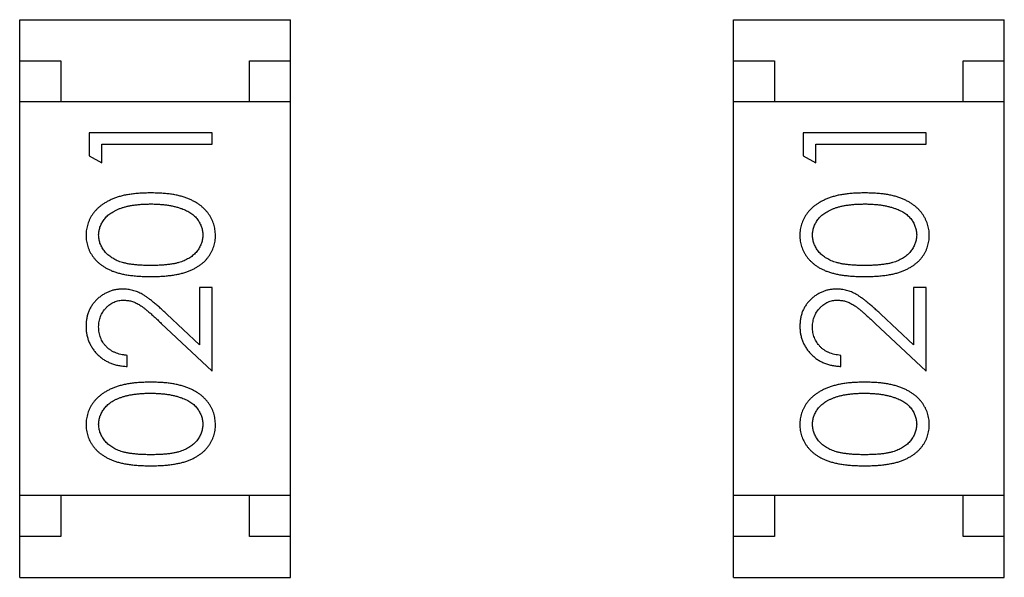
# Model space of a CAD drawing. Header units: millimetres. Extents: x 556 to 717, y 170 to 290.
# Tile 27 of 167: x 623.263 to 624.463, y 186.185 to 186.865. Entities that reach past the tile are written whole.
import ezdxf

# ---------------------------------------------------------------- set-up
doc = ezdxf.new("R2010")
doc.units = ezdxf.units.MM
doc.header["$LTSCALE"] = 30.734
doc.layers.get('0').update_dxf_attribs({"linetype": 'CONTINUOUS'})

msp = doc.modelspace()

# ---------------------------------------------------------------- linework, layer by layer
at = {"linetype": 'Continuous'}
for p, q in [((623.2633, 186.1854), (623.2633, 186.8654)), ((623.2633, 186.8654), (623.5933, 186.8654)), ((623.5933, 186.1854), (623.5933, 186.8654)), ((624.1333, 186.1854), (624.1333, 186.8654)), ((624.1333, 186.8654), (624.4633, 186.8654)), ((624.4633, 186.1854), (624.4633, 186.8654)), ((623.2633, 186.8154), (623.3133, 186.8154)), ((623.3133, 186.8154), (623.3133, 186.7654)), ((623.5433, 186.7654), (623.5433, 186.8154)), ((623.5433, 186.8154), (623.5933, 186.8154)), ((624.1333, 186.8154), (624.1833, 186.8154)), ((624.1833, 186.8154), (624.1833, 186.7654)), ((624.4133, 186.7654), (624.4133, 186.8154)), ((624.4133, 186.8154), (624.4633, 186.8154)), ((623.5933, 186.7654), (623.2633, 186.7654)), ((624.4633, 186.7654), (624.1333, 186.7654)), ((623.348, 186.7273), (623.348, 186.6995)), ((623.498, 186.7273), (623.348, 186.7273)), ((623.498, 186.7138), (623.498, 186.7273)), ((624.218, 186.7273), (624.218, 186.6995)), ((624.368, 186.7273), (624.218, 186.7273)), ((624.368, 186.7138), (624.368, 186.7273)), ((623.3634, 186.6907), (623.3634, 186.7138)), ((623.3634, 186.7138), (623.498, 186.7138)), ((624.2334, 186.6907), (624.2334, 186.7138)), ((624.2334, 186.7138), (624.368, 186.7138)), ((623.348, 186.6995), (623.3634, 186.6907)), ((624.218, 186.6995), (624.2334, 186.6907)), ((623.4826, 186.5388), (623.4826, 186.469)), ((623.498, 186.5388), (623.4826, 186.5388)), ((623.498, 186.4369), (623.498, 186.5388)), ((624.3526, 186.5388), (624.3526, 186.469)), ((624.368, 186.5388), (624.3526, 186.5388)), ((624.368, 186.4369), (624.368, 186.5388)), ((623.4826, 186.469), (623.4426, 186.5065)), ((624.3526, 186.469), (624.3126, 186.5065)), ((623.4359, 186.495), (623.498, 186.4369)), ((624.3059, 186.495), (624.368, 186.4369)), ((623.3942, 186.4426), (623.3942, 186.4561)), ((624.2641, 186.4426), (624.2641, 186.4561)), ((623.5933, 186.2854), (623.2633, 186.2854)), ((623.3133, 186.2854), (623.3133, 186.2354)), ((623.5433, 186.2354), (623.5433, 186.2854)), ((624.4633, 186.2854), (624.1333, 186.2854)), ((624.1833, 186.2854), (624.1833, 186.2354)), ((624.4133, 186.2354), (624.4133, 186.2854)), ((623.3133, 186.2354), (623.2633, 186.2354)), ((623.5933, 186.2354), (623.5433, 186.2354)), ((624.1833, 186.2354), (624.1333, 186.2354)), ((624.4633, 186.2354), (624.4133, 186.2354)), ((623.2633, 186.1854), (623.5933, 186.1854)), ((624.1333, 186.1854), (624.4633, 186.1854))]:
    msp.add_line(p, q, dxfattribs=at)
for points, knots in [([(623.4231, 186.6542), (623.4208, 186.6541), (623.4163, 186.6541), (623.4097, 186.6538), (623.4035, 186.6533), (623.3976, 186.6525), (623.3922, 186.6516), (623.387, 186.6504), (623.3823, 186.649), (623.3779, 186.6474), (623.3738, 186.6456), (623.3699, 186.6437), (623.3664, 186.6415), (623.3631, 186.6393), (623.3601, 186.6369), (623.3573, 186.6343), (623.3548, 186.6316), (623.3525, 186.6287), (623.3505, 186.6258), (623.3488, 186.6227), (623.3474, 186.6195), (623.3462, 186.6162), (623.3453, 186.6129), (623.3446, 186.6095), (623.3442, 186.606), (623.3442, 186.6036), (623.3442, 186.6024)], [0, 0, 0, 0, 0.065278, 0.127205, 0.186168, 0.241675, 0.294115, 0.343609, 0.390387, 0.434463, 0.476646, 0.517002, 0.555936, 0.593716, 0.630057, 0.665601, 0.700745, 0.734917, 0.768681, 0.802087, 0.834849, 0.867433, 0.900138, 0.932806, 0.966212, 1, 1, 1, 1]), ([(623.5018, 186.6024), (623.5018, 186.6036), (623.5018, 186.606), (623.5013, 186.6095), (623.5007, 186.6129), (623.4998, 186.6163), (623.4985, 186.6195), (623.4971, 186.6227), (623.4953, 186.6258), (623.4934, 186.6288), (623.4911, 186.6317), (623.4886, 186.6344), (623.4858, 186.6371), (623.4828, 186.6395), (623.4795, 186.6417), (623.4759, 186.6438), (623.4721, 186.6457), (623.468, 186.6475), (623.4636, 186.6491), (623.4589, 186.6504), (623.4538, 186.6516), (623.4483, 186.6526), (623.4425, 186.6533), (623.4364, 186.6538), (623.4298, 186.6541), (623.4254, 186.6541), (623.4231, 186.6542)], [0, 0, 0, 0, 0.033824, 0.067298, 0.10028, 0.133019, 0.165736, 0.198792, 0.232372, 0.266409, 0.301016, 0.336196, 0.371972, 0.408574, 0.446394, 0.485225, 0.525372, 0.567224, 0.611081, 0.65775, 0.70702, 0.759235, 0.814484, 0.873227, 0.934937, 1, 1, 1, 1]), ([(624.2931, 186.6542), (624.2907, 186.6541), (624.2863, 186.6541), (624.2797, 186.6538), (624.2735, 186.6533), (624.2676, 186.6525), (624.2622, 186.6516), (624.257, 186.6504), (624.2523, 186.649), (624.2479, 186.6474), (624.2438, 186.6456), (624.2399, 186.6437), (624.2364, 186.6415), (624.2331, 186.6393), (624.2301, 186.6369), (624.2273, 186.6343), (624.2248, 186.6316), (624.2225, 186.6287), (624.2205, 186.6258), (624.2188, 186.6227), (624.2174, 186.6195), (624.2162, 186.6162), (624.2153, 186.6129), (624.2146, 186.6095), (624.2142, 186.606), (624.2142, 186.6036), (624.2141, 186.6024)], [0, 0, 0, 0, 0.065278, 0.127205, 0.186168, 0.241675, 0.294115, 0.343609, 0.390387, 0.434463, 0.476646, 0.517002, 0.555936, 0.593716, 0.630057, 0.665601, 0.700745, 0.734917, 0.768681, 0.802087, 0.834849, 0.867433, 0.900138, 0.932806, 0.966212, 1, 1, 1, 1]), ([(624.3718, 186.6024), (624.3718, 186.6036), (624.3718, 186.606), (624.3713, 186.6095), (624.3707, 186.6129), (624.3698, 186.6163), (624.3685, 186.6195), (624.3671, 186.6227), (624.3653, 186.6258), (624.3634, 186.6288), (624.3611, 186.6317), (624.3586, 186.6344), (624.3558, 186.6371), (624.3527, 186.6395), (624.3494, 186.6417), (624.3459, 186.6438), (624.3421, 186.6457), (624.338, 186.6475), (624.3336, 186.6491), (624.3289, 186.6504), (624.3238, 186.6516), (624.3183, 186.6526), (624.3125, 186.6533), (624.3064, 186.6538), (624.2998, 186.6541), (624.2953, 186.6541), (624.2931, 186.6542)], [0, 0, 0, 0, 0.033824, 0.067298, 0.10028, 0.133019, 0.165736, 0.198792, 0.232372, 0.266409, 0.301016, 0.336196, 0.371972, 0.408574, 0.446394, 0.485225, 0.525372, 0.567224, 0.611081, 0.65775, 0.70702, 0.759235, 0.814484, 0.873227, 0.934937, 1, 1, 1, 1]), ([(623.3595, 186.6029), (623.3596, 186.6045), (623.3598, 186.6078), (623.361, 186.6126), (623.3632, 186.6173), (623.3655, 186.621), (623.3678, 186.6239), (623.3698, 186.626), (623.372, 186.6279), (623.3745, 186.6297), (623.3772, 186.6314), (623.3802, 186.6329), (623.3834, 186.6344), (623.3868, 186.6357), (623.3905, 186.6369), (623.3943, 186.638), (623.3985, 186.6388), (623.4029, 186.6395), (623.4076, 186.64), (623.4125, 186.6405), (623.4177, 186.6406), (623.4212, 186.6407), (623.423, 186.6407)], [0, 0, 0, 0, 0.059689, 0.119507, 0.181075, 0.246162, 0.279894, 0.314468, 0.350403, 0.387474, 0.426147, 0.466624, 0.508745, 0.553328, 0.600058, 0.649177, 0.700552, 0.754894, 0.811825, 0.871514, 0.934319, 1, 1, 1, 1]), ([(623.423, 186.6407), (623.4248, 186.6407), (623.4283, 186.6407), (623.4336, 186.6404), (623.4386, 186.6399), (623.4434, 186.6394), (623.448, 186.6385), (623.4524, 186.6376), (623.4567, 186.6364), (623.4594, 186.6355), (623.4607, 186.635)], [0, 0, 0, 0, 0.141157, 0.277773, 0.409244, 0.535676, 0.657497, 0.775458, 0.889412, 1, 1, 1, 1]), ([(624.2295, 186.6029), (624.2296, 186.6045), (624.2298, 186.6078), (624.231, 186.6126), (624.2332, 186.6173), (624.2355, 186.621), (624.2378, 186.6239), (624.2398, 186.626), (624.242, 186.6279), (624.2445, 186.6297), (624.2472, 186.6314), (624.2502, 186.6329), (624.2533, 186.6344), (624.2568, 186.6357), (624.2604, 186.6369), (624.2643, 186.638), (624.2685, 186.6388), (624.2729, 186.6395), (624.2776, 186.64), (624.2825, 186.6405), (624.2877, 186.6406), (624.2912, 186.6407), (624.293, 186.6407)], [0, 0, 0, 0, 0.059689, 0.119507, 0.181075, 0.246162, 0.279894, 0.314468, 0.350403, 0.387474, 0.426147, 0.466624, 0.508745, 0.553328, 0.600058, 0.649177, 0.700552, 0.754894, 0.811825, 0.871514, 0.934319, 1, 1, 1, 1]), ([(624.293, 186.6407), (624.2948, 186.6407), (624.2983, 186.6407), (624.3036, 186.6404), (624.3086, 186.6399), (624.3134, 186.6394), (624.318, 186.6385), (624.3224, 186.6376), (624.3266, 186.6364), (624.3294, 186.6355), (624.3307, 186.635)], [0, 0, 0, 0, 0.141157, 0.277773, 0.409244, 0.535676, 0.657497, 0.775458, 0.889412, 1, 1, 1, 1]), ([(623.4607, 186.635), (623.4618, 186.6346), (623.4638, 186.6339), (623.4667, 186.6326), (623.4695, 186.6311), (623.472, 186.6295), (623.4743, 186.6277), (623.4764, 186.6259), (623.4783, 186.6239), (623.4806, 186.6211), (623.4829, 186.6174), (623.4849, 186.6127), (623.4863, 186.6078), (623.4864, 186.6045), (623.4865, 186.6029)], [0, 0, 0, 0, 0.075949, 0.148549, 0.218996, 0.286119, 0.351826, 0.416074, 0.478265, 0.540325, 0.660405, 0.774606, 0.887187, 1, 1, 1, 1]), ([(624.3307, 186.635), (624.3317, 186.6346), (624.3338, 186.6339), (624.3367, 186.6326), (624.3395, 186.6311), (624.342, 186.6295), (624.3443, 186.6277), (624.3464, 186.6259), (624.3483, 186.6239), (624.3506, 186.6211), (624.3529, 186.6174), (624.3549, 186.6127), (624.3562, 186.6078), (624.3564, 186.6045), (624.3565, 186.6029)], [0, 0, 0, 0, 0.075949, 0.148549, 0.218996, 0.286119, 0.351826, 0.416074, 0.478265, 0.540325, 0.660405, 0.774606, 0.887187, 1, 1, 1, 1]), ([(623.3442, 186.6024), (623.3442, 186.6012), (623.3442, 186.5989), (623.3446, 186.5954), (623.3453, 186.5921), (623.3462, 186.5888), (623.3474, 186.5856), (623.3488, 186.5824), (623.3506, 186.5794), (623.3525, 186.5765), (623.3547, 186.5737), (623.3572, 186.571), (623.3599, 186.5685), (623.3628, 186.5662), (623.3661, 186.564), (623.3695, 186.562), (623.3732, 186.5602), (623.3772, 186.5585), (623.3815, 186.557), (623.3862, 186.5558), (623.3913, 186.5546), (623.3968, 186.5538), (623.4028, 186.5531), (623.4092, 186.5526), (623.416, 186.5523), (623.4207, 186.5523), (623.4231, 186.5523)], [0, 0, 0, 0, 0.033742, 0.066533, 0.099153, 0.13154, 0.164087, 0.196563, 0.229707, 0.263315, 0.297504, 0.331686, 0.366482, 0.4021, 0.438958, 0.476748, 0.515985, 0.556589, 0.599519, 0.645765, 0.695487, 0.748721, 0.805687, 0.866754, 0.931405, 1, 1, 1, 1]), ([(623.423, 186.5657), (623.421, 186.5657), (623.4171, 186.5657), (623.4114, 186.566), (623.4061, 186.5663), (623.4012, 186.5669), (623.3967, 186.5674), (623.3926, 186.5683), (623.3888, 186.5692), (623.3854, 186.5703), (623.3823, 186.5715), (623.3794, 186.5729), (623.3767, 186.5744), (623.3742, 186.576), (623.3718, 186.5778), (623.3697, 186.5796), (623.3678, 186.5817), (623.3655, 186.5845), (623.3632, 186.5883), (623.361, 186.593), (623.3598, 186.5979), (623.3596, 186.6012), (623.3595, 186.6029)], [0, 0, 0, 0, 0.073302, 0.142286, 0.206253, 0.266017, 0.321612, 0.372532, 0.419497, 0.462398, 0.502825, 0.541489, 0.579034, 0.615143, 0.650298, 0.684912, 0.718701, 0.752189, 0.817245, 0.879117, 0.939613, 1, 1, 1, 1]), ([(623.4865, 186.6029), (623.4864, 186.6012), (623.4862, 186.5979), (623.4849, 186.593), (623.4828, 186.5883), (623.4805, 186.5845), (623.4782, 186.5817), (623.4762, 186.5796), (623.4741, 186.5777), (623.4718, 186.5759), (623.4693, 186.5743), (623.4665, 186.5729), (623.4637, 186.5715), (623.4605, 186.5703), (623.4571, 186.5692), (623.4534, 186.5682), (623.4492, 186.5675), (623.4447, 186.5668), (623.4398, 186.5663), (623.4345, 186.566), (623.4289, 186.5657), (623.425, 186.5657), (623.423, 186.5657)], [0, 0, 0, 0, 0.060034, 0.120278, 0.182348, 0.247919, 0.281641, 0.315701, 0.350322, 0.385703, 0.421819, 0.459196, 0.497866, 0.538301, 0.58121, 0.628183, 0.679403, 0.734699, 0.794074, 0.858416, 0.927049, 1, 1, 1, 1]), ([(623.4231, 186.5523), (623.4254, 186.5523), (623.4301, 186.5523), (623.4368, 186.5526), (623.4432, 186.5531), (623.4491, 186.5538), (623.4547, 186.5547), (623.4598, 186.5558), (623.4645, 186.5571), (623.4689, 186.5586), (623.4729, 186.5603), (623.4766, 186.5622), (623.4801, 186.5642), (623.4833, 186.5664), (623.4863, 186.5687), (623.489, 186.5711), (623.4914, 186.5738), (623.4936, 186.5766), (623.4955, 186.5795), (623.4972, 186.5825), (623.4987, 186.5856), (623.4998, 186.5888), (623.5007, 186.5921), (623.5014, 186.5954), (623.5018, 186.5989), (623.5018, 186.6012), (623.5018, 186.6024)], [0, 0, 0, 0, 0.068113, 0.132564, 0.193427, 0.250218, 0.303569, 0.353576, 0.400235, 0.443586, 0.484619, 0.524292, 0.56238, 0.599049, 0.63494, 0.669782, 0.704009, 0.737842, 0.771098, 0.803896, 0.836415, 0.868639, 0.900715, 0.933378, 0.966213, 1, 1, 1, 1]), ([(624.2141, 186.6024), (624.2142, 186.6012), (624.2142, 186.5989), (624.2146, 186.5954), (624.2153, 186.5921), (624.2162, 186.5888), (624.2174, 186.5856), (624.2188, 186.5824), (624.2206, 186.5794), (624.2225, 186.5765), (624.2247, 186.5737), (624.2272, 186.571), (624.2299, 186.5685), (624.2328, 186.5662), (624.2361, 186.564), (624.2395, 186.562), (624.2432, 186.5602), (624.2472, 186.5585), (624.2515, 186.557), (624.2562, 186.5558), (624.2613, 186.5546), (624.2668, 186.5538), (624.2728, 186.5531), (624.2792, 186.5526), (624.286, 186.5523), (624.2906, 186.5523), (624.2931, 186.5523)], [0, 0, 0, 0, 0.033742, 0.066533, 0.099153, 0.13154, 0.164087, 0.196563, 0.229707, 0.263315, 0.297504, 0.331686, 0.366482, 0.4021, 0.438958, 0.476748, 0.515985, 0.556589, 0.599519, 0.645765, 0.695487, 0.748721, 0.805687, 0.866754, 0.931405, 1, 1, 1, 1]), ([(624.293, 186.5657), (624.291, 186.5657), (624.2871, 186.5657), (624.2814, 186.566), (624.2761, 186.5663), (624.2712, 186.5669), (624.2667, 186.5674), (624.2626, 186.5683), (624.2588, 186.5692), (624.2554, 186.5703), (624.2523, 186.5715), (624.2494, 186.5729), (624.2467, 186.5744), (624.2442, 186.576), (624.2418, 186.5778), (624.2397, 186.5796), (624.2378, 186.5817), (624.2355, 186.5845), (624.2332, 186.5883), (624.231, 186.593), (624.2298, 186.5979), (624.2296, 186.6012), (624.2295, 186.6029)], [0, 0, 0, 0, 0.073302, 0.142286, 0.206253, 0.266017, 0.321612, 0.372532, 0.419497, 0.462398, 0.502825, 0.541489, 0.579034, 0.615143, 0.650298, 0.684912, 0.718701, 0.752189, 0.817245, 0.879117, 0.939613, 1, 1, 1, 1]), ([(624.3565, 186.6029), (624.3564, 186.6012), (624.3562, 186.5979), (624.3549, 186.593), (624.3528, 186.5883), (624.3505, 186.5845), (624.3481, 186.5817), (624.3462, 186.5796), (624.3441, 186.5777), (624.3418, 186.5759), (624.3393, 186.5743), (624.3365, 186.5729), (624.3336, 186.5715), (624.3305, 186.5703), (624.3271, 186.5692), (624.3234, 186.5682), (624.3192, 186.5675), (624.3147, 186.5668), (624.3098, 186.5663), (624.3045, 186.566), (624.2989, 186.5657), (624.295, 186.5657), (624.293, 186.5657)], [0, 0, 0, 0, 0.060034, 0.120278, 0.182348, 0.247919, 0.281641, 0.315701, 0.350322, 0.385703, 0.421819, 0.459196, 0.497866, 0.538301, 0.58121, 0.628183, 0.679403, 0.734699, 0.794074, 0.858416, 0.927049, 1, 1, 1, 1]), ([(624.2931, 186.5523), (624.2954, 186.5523), (624.3001, 186.5523), (624.3068, 186.5526), (624.3132, 186.5531), (624.3191, 186.5538), (624.3247, 186.5547), (624.3298, 186.5558), (624.3345, 186.5571), (624.3389, 186.5586), (624.3429, 186.5603), (624.3466, 186.5622), (624.3501, 186.5642), (624.3533, 186.5664), (624.3562, 186.5687), (624.359, 186.5711), (624.3614, 186.5738), (624.3636, 186.5766), (624.3655, 186.5795), (624.3672, 186.5825), (624.3687, 186.5856), (624.3698, 186.5888), (624.3707, 186.5921), (624.3714, 186.5954), (624.3718, 186.5989), (624.3718, 186.6012), (624.3718, 186.6024)], [0, 0, 0, 0, 0.068113, 0.132564, 0.193427, 0.250218, 0.303569, 0.353576, 0.400235, 0.443586, 0.484619, 0.524292, 0.56238, 0.599049, 0.63494, 0.669782, 0.704009, 0.737842, 0.771098, 0.803896, 0.836415, 0.868639, 0.900715, 0.933378, 0.966213, 1, 1, 1, 1]), ([(623.3887, 186.5369), (623.3873, 186.5368), (623.3843, 186.5367), (623.38, 186.5362), (623.3759, 186.5352), (623.3719, 186.5338), (623.368, 186.532), (623.3643, 186.5298), (623.3607, 186.5273), (623.3574, 186.5244), (623.3543, 186.5212), (623.3516, 186.5176), (623.3493, 186.5139), (623.3474, 186.5099), (623.3459, 186.5056), (623.3449, 186.5011), (623.3443, 186.4964), (623.3442, 186.4932), (623.3442, 186.4916)], [0, 0, 0, 0, 0.06271, 0.123347, 0.183401, 0.242828, 0.302097, 0.36242, 0.423725, 0.487032, 0.550491, 0.612709, 0.674265, 0.73617, 0.799211, 0.863483, 0.930525, 1, 1, 1, 1]), ([(623.4426, 186.5065), (623.441, 186.508), (623.438, 186.5107), (623.4337, 186.5147), (623.4296, 186.5182), (623.4257, 186.5214), (623.4221, 186.5243), (623.4187, 186.5267), (623.4155, 186.5289), (623.4117, 186.5312), (623.407, 186.5335), (623.4011, 186.5354), (623.395, 186.5367), (623.3908, 186.5368), (623.3887, 186.5369)], [0, 0, 0, 0, 0.09953, 0.192079, 0.277712, 0.357454, 0.429648, 0.495771, 0.555538, 0.608657, 0.707578, 0.804328, 0.901298, 1, 1, 1, 1]), ([(624.2587, 186.5369), (624.2573, 186.5368), (624.2543, 186.5367), (624.25, 186.5362), (624.2459, 186.5352), (624.2419, 186.5338), (624.238, 186.532), (624.2343, 186.5298), (624.2307, 186.5273), (624.2274, 186.5244), (624.2242, 186.5212), (624.2216, 186.5176), (624.2193, 186.5139), (624.2174, 186.5099), (624.2159, 186.5056), (624.2149, 186.5011), (624.2143, 186.4964), (624.2142, 186.4932), (624.2141, 186.4916)], [0, 0, 0, 0, 0.06271, 0.123347, 0.183401, 0.242828, 0.302097, 0.36242, 0.423725, 0.487032, 0.550491, 0.612709, 0.674265, 0.73617, 0.799211, 0.863483, 0.930525, 1, 1, 1, 1]), ([(624.3126, 186.5065), (624.311, 186.508), (624.308, 186.5107), (624.3037, 186.5147), (624.2996, 186.5182), (624.2957, 186.5214), (624.2921, 186.5243), (624.2887, 186.5267), (624.2855, 186.5289), (624.2817, 186.5312), (624.277, 186.5335), (624.2711, 186.5354), (624.265, 186.5367), (624.2608, 186.5368), (624.2587, 186.5369)], [0, 0, 0, 0, 0.09953, 0.192079, 0.277712, 0.357454, 0.429648, 0.495771, 0.555538, 0.608657, 0.707578, 0.804328, 0.901298, 1, 1, 1, 1]), ([(623.3595, 186.4909), (623.3596, 186.492), (623.3596, 186.4942), (623.3601, 186.4974), (623.3607, 186.5005), (623.3617, 186.5035), (623.363, 186.5063), (623.3645, 186.509), (623.3664, 186.5116), (623.3685, 186.514), (623.3708, 186.5162), (623.3732, 186.5181), (623.3757, 186.5198), (623.3783, 186.5211), (623.3811, 186.5221), (623.3839, 186.5229), (623.3869, 186.5233), (623.3889, 186.5234), (623.3899, 186.5234)], [0, 0, 0, 0, 0.068027, 0.133505, 0.19695, 0.26027, 0.322741, 0.384982, 0.448465, 0.513424, 0.578224, 0.640011, 0.700094, 0.760067, 0.819012, 0.877878, 0.938035, 1, 1, 1, 1]), ([(623.3899, 186.5234), (623.3916, 186.5233), (623.3948, 186.5232), (623.3996, 186.5222), (623.4042, 186.5205), (623.4081, 186.5185), (623.4112, 186.5165), (623.4139, 186.5146), (623.4168, 186.5122), (623.4201, 186.5096), (623.4236, 186.5065), (623.4275, 186.503), (623.4316, 186.4992), (623.4344, 186.4965), (623.4359, 186.495)], [0, 0, 0, 0, 0.088014, 0.174976, 0.2638, 0.355443, 0.406413, 0.465519, 0.533076, 0.609353, 0.693899, 0.787171, 0.889197, 1, 1, 1, 1]), ([(624.2295, 186.4909), (624.2296, 186.492), (624.2296, 186.4942), (624.2301, 186.4974), (624.2307, 186.5005), (624.2317, 186.5035), (624.233, 186.5063), (624.2345, 186.509), (624.2364, 186.5116), (624.2385, 186.514), (624.2408, 186.5162), (624.2432, 186.5181), (624.2457, 186.5198), (624.2483, 186.5211), (624.2511, 186.5221), (624.2539, 186.5229), (624.2569, 186.5233), (624.2589, 186.5234), (624.2599, 186.5234)], [0, 0, 0, 0, 0.068027, 0.133505, 0.19695, 0.26027, 0.322741, 0.384982, 0.448465, 0.513424, 0.578224, 0.640011, 0.700094, 0.760067, 0.819012, 0.877878, 0.938035, 1, 1, 1, 1]), ([(624.2599, 186.5234), (624.2616, 186.5233), (624.2648, 186.5232), (624.2696, 186.5222), (624.2742, 186.5205), (624.278, 186.5185), (624.2812, 186.5165), (624.2839, 186.5146), (624.2868, 186.5122), (624.2901, 186.5096), (624.2936, 186.5065), (624.2974, 186.503), (624.3016, 186.4992), (624.3044, 186.4965), (624.3059, 186.495)], [0, 0, 0, 0, 0.088014, 0.174976, 0.2638, 0.355443, 0.406413, 0.465519, 0.533076, 0.609353, 0.693899, 0.787171, 0.889197, 1, 1, 1, 1]), ([(623.3442, 186.4916), (623.3442, 186.4899), (623.3443, 186.4866), (623.3449, 186.4818), (623.3461, 186.4771), (623.3476, 186.4727), (623.3496, 186.4685), (623.352, 186.4645), (623.3549, 186.4606), (623.3582, 186.4571), (623.3618, 186.4538), (623.3657, 186.4509), (623.3698, 186.4485), (623.3742, 186.4465), (623.3789, 186.4449), (623.3837, 186.4437), (623.3889, 186.4429), (623.3924, 186.4427), (623.3942, 186.4426)], [0, 0, 0, 0, 0.06445, 0.126725, 0.187421, 0.247417, 0.306749, 0.366595, 0.427749, 0.490235, 0.553031, 0.614805, 0.676505, 0.738096, 0.801021, 0.864897, 0.931209, 1, 1, 1, 1]), ([(624.2141, 186.4916), (624.2142, 186.4899), (624.2143, 186.4866), (624.2149, 186.4818), (624.2161, 186.4771), (624.2176, 186.4727), (624.2196, 186.4685), (624.222, 186.4645), (624.2249, 186.4606), (624.2282, 186.4571), (624.2318, 186.4538), (624.2357, 186.4509), (624.2398, 186.4485), (624.2442, 186.4465), (624.2489, 186.4449), (624.2537, 186.4437), (624.2589, 186.4429), (624.2624, 186.4427), (624.2641, 186.4426)], [0, 0, 0, 0, 0.06445, 0.126725, 0.187421, 0.247417, 0.306749, 0.366595, 0.427749, 0.490235, 0.553031, 0.614805, 0.676505, 0.738096, 0.801021, 0.864897, 0.931209, 1, 1, 1, 1]), ([(623.3942, 186.4561), (623.3928, 186.4562), (623.3902, 186.4565), (623.3864, 186.4572), (623.3829, 186.4582), (623.3796, 186.4594), (623.3765, 186.4609), (623.3736, 186.4627), (623.371, 186.4646), (623.3686, 186.4669), (623.3665, 186.4694), (623.3646, 186.472), (623.363, 186.4748), (623.3618, 186.4777), (623.3608, 186.4808), (623.36, 186.484), (623.3596, 186.4874), (623.3596, 186.4897), (623.3595, 186.4909)], [0, 0, 0, 0, 0.073648, 0.143686, 0.210962, 0.275557, 0.338064, 0.399311, 0.4594, 0.51934, 0.579024, 0.637809, 0.695959, 0.754122, 0.813113, 0.873453, 0.935561, 1, 1, 1, 1]), ([(624.2641, 186.4561), (624.2628, 186.4562), (624.2602, 186.4565), (624.2564, 186.4572), (624.2529, 186.4582), (624.2496, 186.4594), (624.2465, 186.4609), (624.2436, 186.4627), (624.241, 186.4646), (624.2386, 186.4669), (624.2365, 186.4694), (624.2346, 186.472), (624.233, 186.4748), (624.2318, 186.4777), (624.2308, 186.4808), (624.23, 186.484), (624.2296, 186.4874), (624.2296, 186.4897), (624.2295, 186.4909)], [0, 0, 0, 0, 0.073648, 0.143686, 0.210962, 0.275557, 0.338064, 0.399311, 0.4594, 0.51934, 0.579024, 0.637809, 0.695959, 0.754122, 0.813113, 0.873453, 0.935561, 1, 1, 1, 1]), ([(623.4231, 186.4234), (623.4208, 186.4234), (623.4163, 186.4233), (623.4097, 186.423), (623.4035, 186.4225), (623.3976, 186.4218), (623.3922, 186.4208), (623.387, 186.4196), (623.3823, 186.4182), (623.3779, 186.4166), (623.3738, 186.4148), (623.3699, 186.4129), (623.3664, 186.4108), (623.3631, 186.4085), (623.3601, 186.4061), (623.3573, 186.4036), (623.3548, 186.4008), (623.3525, 186.398), (623.3505, 186.395), (623.3488, 186.3919), (623.3474, 186.3887), (623.3462, 186.3855), (623.3453, 186.3821), (623.3446, 186.3787), (623.3442, 186.3752), (623.3442, 186.3728), (623.3442, 186.3716)], [0, 0, 0, 0, 0.065278, 0.127205, 0.186168, 0.241675, 0.294115, 0.343609, 0.390387, 0.434463, 0.476646, 0.517002, 0.555936, 0.593716, 0.630057, 0.665601, 0.700745, 0.734917, 0.768681, 0.802087, 0.834849, 0.867433, 0.900138, 0.932806, 0.966212, 1, 1, 1, 1]), ([(623.5018, 186.3716), (623.5018, 186.3728), (623.5018, 186.3752), (623.5013, 186.3787), (623.5007, 186.3822), (623.4998, 186.3855), (623.4985, 186.3888), (623.4971, 186.392), (623.4953, 186.395), (623.4934, 186.3981), (623.4911, 186.401), (623.4886, 186.4037), (623.4858, 186.4063), (623.4828, 186.4087), (623.4795, 186.4109), (623.4759, 186.413), (623.4721, 186.4149), (623.468, 186.4167), (623.4636, 186.4183), (623.4589, 186.4196), (623.4538, 186.4208), (623.4483, 186.4218), (623.4425, 186.4225), (623.4364, 186.423), (623.4298, 186.4233), (623.4254, 186.4234), (623.4231, 186.4234)], [0, 0, 0, 0, 0.033824, 0.067298, 0.10028, 0.133019, 0.165736, 0.198792, 0.232372, 0.266409, 0.301016, 0.336196, 0.371972, 0.408574, 0.446394, 0.485225, 0.525372, 0.567224, 0.611081, 0.65775, 0.70702, 0.759235, 0.814484, 0.873227, 0.934937, 1, 1, 1, 1]), ([(624.2931, 186.4234), (624.2907, 186.4234), (624.2863, 186.4233), (624.2797, 186.423), (624.2735, 186.4225), (624.2676, 186.4218), (624.2622, 186.4208), (624.257, 186.4196), (624.2523, 186.4182), (624.2479, 186.4166), (624.2438, 186.4148), (624.2399, 186.4129), (624.2364, 186.4108), (624.2331, 186.4085), (624.2301, 186.4061), (624.2273, 186.4036), (624.2248, 186.4008), (624.2225, 186.398), (624.2205, 186.395), (624.2188, 186.3919), (624.2174, 186.3887), (624.2162, 186.3855), (624.2153, 186.3821), (624.2146, 186.3787), (624.2142, 186.3752), (624.2142, 186.3728), (624.2141, 186.3716)], [0, 0, 0, 0, 0.065278, 0.127205, 0.186168, 0.241675, 0.294115, 0.343609, 0.390387, 0.434463, 0.476646, 0.517002, 0.555936, 0.593716, 0.630057, 0.665601, 0.700745, 0.734917, 0.768681, 0.802087, 0.834849, 0.867433, 0.900138, 0.932806, 0.966212, 1, 1, 1, 1]), ([(624.3718, 186.3716), (624.3718, 186.3728), (624.3718, 186.3752), (624.3713, 186.3787), (624.3707, 186.3822), (624.3698, 186.3855), (624.3685, 186.3888), (624.3671, 186.392), (624.3653, 186.395), (624.3634, 186.3981), (624.3611, 186.401), (624.3586, 186.4037), (624.3558, 186.4063), (624.3527, 186.4087), (624.3494, 186.4109), (624.3459, 186.413), (624.3421, 186.4149), (624.338, 186.4167), (624.3336, 186.4183), (624.3289, 186.4196), (624.3238, 186.4208), (624.3183, 186.4218), (624.3125, 186.4225), (624.3064, 186.423), (624.2998, 186.4233), (624.2953, 186.4234), (624.2931, 186.4234)], [0, 0, 0, 0, 0.033824, 0.067298, 0.10028, 0.133019, 0.165736, 0.198792, 0.232372, 0.266409, 0.301016, 0.336196, 0.371972, 0.408574, 0.446394, 0.485225, 0.525372, 0.567224, 0.611081, 0.65775, 0.70702, 0.759235, 0.814484, 0.873227, 0.934937, 1, 1, 1, 1]), ([(623.3595, 186.3721), (623.3596, 186.3737), (623.3598, 186.377), (623.361, 186.3819), (623.3632, 186.3865), (623.3655, 186.3903), (623.3678, 186.3931), (623.3698, 186.3952), (623.372, 186.3971), (623.3745, 186.3989), (623.3772, 186.4006), (623.3802, 186.4022), (623.3834, 186.4036), (623.3868, 186.405), (623.3905, 186.4061), (623.3943, 186.4072), (623.3985, 186.408), (623.4029, 186.4087), (623.4076, 186.4092), (623.4125, 186.4097), (623.4177, 186.4099), (623.4212, 186.4099), (623.423, 186.4099)], [0, 0, 0, 0, 0.059689, 0.119507, 0.181075, 0.246162, 0.279894, 0.314468, 0.350403, 0.387474, 0.426147, 0.466624, 0.508745, 0.553328, 0.600058, 0.649177, 0.700552, 0.754894, 0.811825, 0.871514, 0.934319, 1, 1, 1, 1]), ([(623.423, 186.4099), (623.4248, 186.4099), (623.4283, 186.4099), (623.4336, 186.4096), (623.4386, 186.4092), (623.4434, 186.4086), (623.448, 186.4078), (623.4524, 186.4068), (623.4567, 186.4056), (623.4594, 186.4047), (623.4607, 186.4043)], [0, 0, 0, 0, 0.141157, 0.277773, 0.409244, 0.535676, 0.657497, 0.775458, 0.889412, 1, 1, 1, 1]), ([(624.2295, 186.3721), (624.2296, 186.3737), (624.2298, 186.377), (624.231, 186.3819), (624.2332, 186.3865), (624.2355, 186.3903), (624.2378, 186.3931), (624.2398, 186.3952), (624.242, 186.3971), (624.2445, 186.3989), (624.2472, 186.4006), (624.2502, 186.4022), (624.2533, 186.4036), (624.2568, 186.405), (624.2604, 186.4061), (624.2643, 186.4072), (624.2685, 186.408), (624.2729, 186.4087), (624.2776, 186.4092), (624.2825, 186.4097), (624.2877, 186.4099), (624.2912, 186.4099), (624.293, 186.4099)], [0, 0, 0, 0, 0.059689, 0.119507, 0.181075, 0.246162, 0.279894, 0.314468, 0.350403, 0.387474, 0.426147, 0.466624, 0.508745, 0.553328, 0.600058, 0.649177, 0.700552, 0.754894, 0.811825, 0.871514, 0.934319, 1, 1, 1, 1]), ([(624.293, 186.4099), (624.2948, 186.4099), (624.2983, 186.4099), (624.3036, 186.4096), (624.3086, 186.4092), (624.3134, 186.4086), (624.318, 186.4078), (624.3224, 186.4068), (624.3266, 186.4056), (624.3294, 186.4047), (624.3307, 186.4043)], [0, 0, 0, 0, 0.141157, 0.277773, 0.409244, 0.535676, 0.657497, 0.775458, 0.889412, 1, 1, 1, 1]), ([(623.4607, 186.4043), (623.4618, 186.4039), (623.4638, 186.4031), (623.4667, 186.4018), (623.4695, 186.4003), (623.472, 186.3987), (623.4743, 186.397), (623.4764, 186.3951), (623.4783, 186.3931), (623.4806, 186.3903), (623.4829, 186.3866), (623.4849, 186.3819), (623.4863, 186.3771), (623.4864, 186.3737), (623.4865, 186.3721)], [0, 0, 0, 0, 0.075949, 0.148549, 0.218996, 0.286119, 0.351826, 0.416074, 0.478265, 0.540325, 0.660405, 0.774606, 0.887187, 1, 1, 1, 1]), ([(624.3307, 186.4043), (624.3317, 186.4039), (624.3338, 186.4031), (624.3367, 186.4018), (624.3395, 186.4003), (624.342, 186.3987), (624.3443, 186.397), (624.3464, 186.3951), (624.3483, 186.3931), (624.3506, 186.3903), (624.3529, 186.3866), (624.3549, 186.3819), (624.3562, 186.3771), (624.3564, 186.3737), (624.3565, 186.3721)], [0, 0, 0, 0, 0.075949, 0.148549, 0.218996, 0.286119, 0.351826, 0.416074, 0.478265, 0.540325, 0.660405, 0.774606, 0.887187, 1, 1, 1, 1]), ([(623.3442, 186.3716), (623.3442, 186.3705), (623.3442, 186.3681), (623.3446, 186.3647), (623.3453, 186.3613), (623.3462, 186.358), (623.3474, 186.3548), (623.3488, 186.3517), (623.3506, 186.3486), (623.3525, 186.3457), (623.3547, 186.3429), (623.3572, 186.3402), (623.3599, 186.3378), (623.3628, 186.3354), (623.3661, 186.3333), (623.3695, 186.3312), (623.3732, 186.3294), (623.3772, 186.3277), (623.3815, 186.3263), (623.3862, 186.325), (623.3913, 186.3239), (623.3968, 186.323), (623.4028, 186.3223), (623.4092, 186.3218), (623.416, 186.3215), (623.4207, 186.3215), (623.4231, 186.3215)], [0, 0, 0, 0, 0.033742, 0.066533, 0.099153, 0.13154, 0.164087, 0.196563, 0.229707, 0.263315, 0.297504, 0.331686, 0.366482, 0.4021, 0.438958, 0.476748, 0.515985, 0.556589, 0.599519, 0.645765, 0.695487, 0.748721, 0.805687, 0.866754, 0.931405, 1, 1, 1, 1]), ([(623.423, 186.3349), (623.421, 186.3349), (623.4171, 186.335), (623.4114, 186.3352), (623.4061, 186.3356), (623.4012, 186.3361), (623.3967, 186.3367), (623.3926, 186.3375), (623.3888, 186.3384), (623.3854, 186.3395), (623.3823, 186.3408), (623.3794, 186.3421), (623.3767, 186.3436), (623.3742, 186.3452), (623.3718, 186.347), (623.3697, 186.3489), (623.3678, 186.3509), (623.3655, 186.3538), (623.3632, 186.3575), (623.361, 186.3622), (623.3598, 186.3671), (623.3596, 186.3704), (623.3595, 186.3721)], [0, 0, 0, 0, 0.073302, 0.142286, 0.206253, 0.266017, 0.321612, 0.372532, 0.419497, 0.462398, 0.502825, 0.541489, 0.579034, 0.615143, 0.650298, 0.684912, 0.718701, 0.752189, 0.817245, 0.879117, 0.939613, 1, 1, 1, 1]), ([(623.4865, 186.3721), (623.4864, 186.3704), (623.4862, 186.3671), (623.4849, 186.3623), (623.4828, 186.3575), (623.4805, 186.3538), (623.4782, 186.3509), (623.4762, 186.3488), (623.4741, 186.347), (623.4718, 186.3452), (623.4693, 186.3435), (623.4665, 186.3421), (623.4637, 186.3407), (623.4605, 186.3395), (623.4571, 186.3384), (623.4534, 186.3375), (623.4492, 186.3367), (623.4447, 186.336), (623.4398, 186.3356), (623.4345, 186.3352), (623.4289, 186.335), (623.425, 186.3349), (623.423, 186.3349)], [0, 0, 0, 0, 0.060034, 0.120278, 0.182348, 0.247919, 0.281641, 0.315701, 0.350322, 0.385703, 0.421819, 0.459196, 0.497866, 0.538301, 0.58121, 0.628183, 0.679403, 0.734699, 0.794074, 0.858416, 0.927049, 1, 1, 1, 1]), ([(623.4231, 186.3215), (623.4254, 186.3215), (623.4301, 186.3215), (623.4368, 186.3218), (623.4432, 186.3223), (623.4491, 186.3231), (623.4547, 186.324), (623.4598, 186.325), (623.4645, 186.3263), (623.4689, 186.3278), (623.4729, 186.3295), (623.4766, 186.3314), (623.4801, 186.3334), (623.4833, 186.3356), (623.4863, 186.3379), (623.489, 186.3404), (623.4914, 186.343), (623.4936, 186.3458), (623.4955, 186.3487), (623.4972, 186.3517), (623.4987, 186.3548), (623.4998, 186.358), (623.5007, 186.3613), (623.5014, 186.3647), (623.5018, 186.3681), (623.5018, 186.3705), (623.5018, 186.3716)], [0, 0, 0, 0, 0.068113, 0.132564, 0.193427, 0.250218, 0.303569, 0.353576, 0.400235, 0.443586, 0.484619, 0.524292, 0.56238, 0.599049, 0.63494, 0.669782, 0.704009, 0.737842, 0.771098, 0.803896, 0.836415, 0.868639, 0.900715, 0.933378, 0.966213, 1, 1, 1, 1]), ([(624.2141, 186.3716), (624.2142, 186.3705), (624.2142, 186.3681), (624.2146, 186.3647), (624.2153, 186.3613), (624.2162, 186.358), (624.2174, 186.3548), (624.2188, 186.3517), (624.2206, 186.3486), (624.2225, 186.3457), (624.2247, 186.3429), (624.2272, 186.3402), (624.2299, 186.3378), (624.2328, 186.3354), (624.2361, 186.3333), (624.2395, 186.3312), (624.2432, 186.3294), (624.2472, 186.3277), (624.2515, 186.3263), (624.2562, 186.325), (624.2613, 186.3239), (624.2668, 186.323), (624.2728, 186.3223), (624.2792, 186.3218), (624.286, 186.3215), (624.2906, 186.3215), (624.2931, 186.3215)], [0, 0, 0, 0, 0.033742, 0.066533, 0.099153, 0.13154, 0.164087, 0.196563, 0.229707, 0.263315, 0.297504, 0.331686, 0.366482, 0.4021, 0.438958, 0.476748, 0.515985, 0.556589, 0.599519, 0.645765, 0.695487, 0.748721, 0.805687, 0.866754, 0.931405, 1, 1, 1, 1]), ([(624.293, 186.3349), (624.291, 186.3349), (624.2871, 186.335), (624.2814, 186.3352), (624.2761, 186.3356), (624.2712, 186.3361), (624.2667, 186.3367), (624.2626, 186.3375), (624.2588, 186.3384), (624.2554, 186.3395), (624.2523, 186.3408), (624.2494, 186.3421), (624.2467, 186.3436), (624.2442, 186.3452), (624.2418, 186.347), (624.2397, 186.3489), (624.2378, 186.3509), (624.2355, 186.3538), (624.2332, 186.3575), (624.231, 186.3622), (624.2298, 186.3671), (624.2296, 186.3704), (624.2295, 186.3721)], [0, 0, 0, 0, 0.073302, 0.142286, 0.206253, 0.266017, 0.321612, 0.372532, 0.419497, 0.462398, 0.502825, 0.541489, 0.579034, 0.615143, 0.650298, 0.684912, 0.718701, 0.752189, 0.817245, 0.879117, 0.939613, 1, 1, 1, 1]), ([(624.3565, 186.3721), (624.3564, 186.3704), (624.3562, 186.3671), (624.3549, 186.3623), (624.3528, 186.3575), (624.3505, 186.3538), (624.3481, 186.3509), (624.3462, 186.3488), (624.3441, 186.347), (624.3418, 186.3452), (624.3393, 186.3435), (624.3365, 186.3421), (624.3336, 186.3407), (624.3305, 186.3395), (624.3271, 186.3384), (624.3234, 186.3375), (624.3192, 186.3367), (624.3147, 186.336), (624.3098, 186.3356), (624.3045, 186.3352), (624.2989, 186.335), (624.295, 186.3349), (624.293, 186.3349)], [0, 0, 0, 0, 0.060034, 0.120278, 0.182348, 0.247919, 0.281641, 0.315701, 0.350322, 0.385703, 0.421819, 0.459196, 0.497866, 0.538301, 0.58121, 0.628183, 0.679403, 0.734699, 0.794074, 0.858416, 0.927049, 1, 1, 1, 1]), ([(624.2931, 186.3215), (624.2954, 186.3215), (624.3001, 186.3215), (624.3068, 186.3218), (624.3132, 186.3223), (624.3191, 186.3231), (624.3247, 186.324), (624.3298, 186.325), (624.3345, 186.3263), (624.3389, 186.3278), (624.3429, 186.3295), (624.3466, 186.3314), (624.3501, 186.3334), (624.3533, 186.3356), (624.3562, 186.3379), (624.359, 186.3404), (624.3614, 186.343), (624.3636, 186.3458), (624.3655, 186.3487), (624.3672, 186.3517), (624.3687, 186.3548), (624.3698, 186.358), (624.3707, 186.3613), (624.3714, 186.3647), (624.3718, 186.3681), (624.3718, 186.3705), (624.3718, 186.3716)], [0, 0, 0, 0, 0.068113, 0.132564, 0.193427, 0.250218, 0.303569, 0.353576, 0.400235, 0.443586, 0.484619, 0.524292, 0.56238, 0.599049, 0.63494, 0.669782, 0.704009, 0.737842, 0.771098, 0.803896, 0.836415, 0.868639, 0.900715, 0.933378, 0.966213, 1, 1, 1, 1])]:
    msp.add_open_spline(points, degree=3, knots=knots, dxfattribs=at)

doc.saveas('drawing.dxf')
